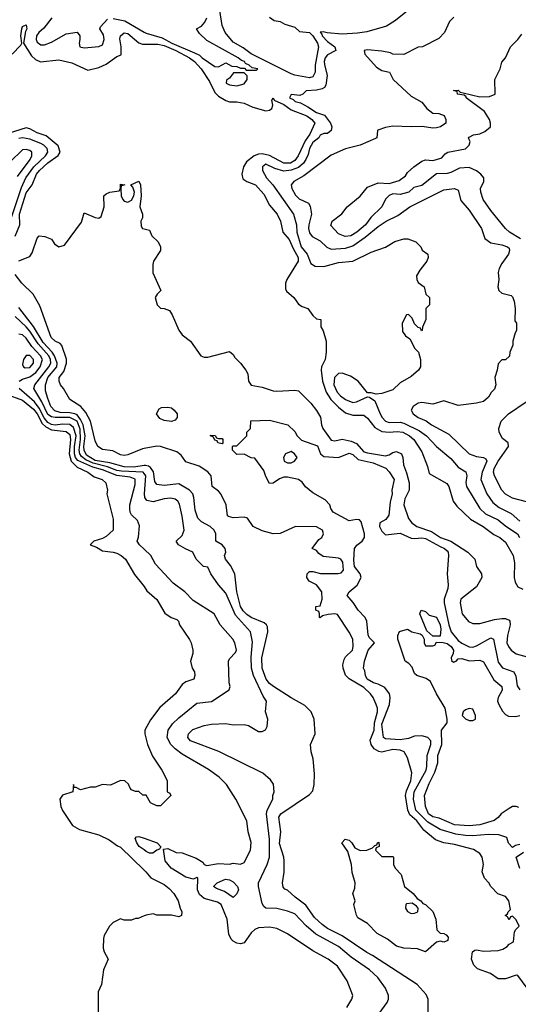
# Model space of a CAD drawing. Header units: inches. Extents: x 1793402 to 1900366, y 320852 to 470679.
# Tile 166 of 256: x 1829314 to 1832061, y 382481 to 387900. Entities that reach past the tile are written whole.
import ezdxf

# ---------------------------------------------------------------- set-up
doc = ezdxf.new("R2010")
doc.units = ezdxf.units.IN
doc.header["$MEASUREMENT"] = 0
doc.layers.add('B8328', color=7, linetype='Continuous')
doc.layers.add('B8338', color=7, linetype='Continuous')

msp = doc.modelspace()

# ---------------------------------------------------------------- linework, layer by layer
at = {"layer": 'B8328', "color": 4}
for points, elevation in [([(1829490.4, 387909.6), (1829446.9, 387853.1), (1829419.1, 387830), (1829407, 387810), (1829405.3, 387790), (1829410, 387776), (1829430, 387760.5), (1829450, 387760.5), (1829490, 387775.5), (1829570, 387822), (1829630, 387831), (1829644.7, 387810), (1829646, 387790), (1829641, 387770), (1829644.7, 387750), (1829670, 387744), (1829750, 387752), (1829770, 387762), (1829779, 387790), (1829775.5, 387815.5), (1829755.3, 387850), (1829760.2, 387859.8), (1829798, 387902)], 228), ([(1829830, 387906.4), (1829893.5, 387893.5), (1830000, 387831.2)], 228), ([(1829272, 387710), (1829320.9, 387759.1), (1829326, 387770), (1829320.9, 387810), (1829326.6, 387850), (1829330, 387862), (1829350, 387871.3), (1829353.4, 387850), (1829345.4, 387834.6), (1829336, 387770), (1829379.9, 387699.9), (1829400.4, 387680.4), (1829427.9, 387667.9), (1829530, 387678.8), (1829602, 387662), (1829690, 387622), (1829750, 387636.3), (1829790, 387654.9), (1829850, 387698), (1829873.6, 387706.4), (1829872.6, 387750), (1829865.3, 387794.7), (1829870, 387810.8), (1829890, 387827.7), (1829910, 387823), (1829970, 387772.2), (1829990, 387765.3), (1830000, 387765.2)], 224), ([(1829290, 386707.7), (1829314.5, 386770), (1829313.6, 386830), (1829350, 386946.4), (1829382.4, 386990), (1829406.9, 387050), (1829423, 387070), (1829470, 387111.5), (1829526.9, 387153.1), (1829537, 387170), (1829525.3, 387205.3), (1829460.8, 387260.8), (1829410, 387276.9), (1829370, 387299.6), (1829350, 387304.2), (1829250, 387273.6)], 224), ([(1829270, 386816.3), (1829324.1, 386975.9), (1829348.7, 387030), (1829391.9, 387090), (1829456.4, 387150), (1829469.7, 387170), (1829466.3, 387190), (1829447.3, 387210), (1829430, 387219.2), (1829370, 387242.7), (1829330, 387249.7), (1829310, 387246)], 228), ([(1829302.9, 387037.1), (1829371.6, 387130), (1829380.9, 387150), (1829381.2, 387170), (1829370, 387179.3), (1829350, 387186), (1829330, 387182.7), (1829262, 387118)], 232), ([(1829310, 386572.4), (1829370, 386596), (1829382.9, 386617.1), (1829410, 386698), (1829422, 386710), (1829452.7, 386707.3), (1829490, 386692.2), (1829506.4, 386666.4), (1829530, 386650.4), (1829560.4, 386659.6), (1829654.1, 386785.8), (1829670, 386836), (1829730, 386810.3), (1829750, 386807.3), (1829763.6, 386816.4), (1829778.9, 386870), (1829777, 386930), (1829790, 386941.6), (1829810, 386950.4), (1829862, 386958), (1829868.9, 386971.1), (1829870, 386994), (1829894, 386990), (1829874, 386986), (1829871.3, 386968.7), (1829874, 386930), (1829882.8, 386910), (1829890, 386901), (1829910, 386894.8), (1829930, 386906), (1829943.7, 386930), (1829946, 386950), (1829937.2, 386977.2), (1829926, 386990), (1829970.7, 387010.7), (1829978.8, 386990), (1829982.8, 386930), (1829976.4, 386870), (1829990.3, 386829.7), (1829990.3, 386809.7), (1829982, 386790), (1829982.8, 386762.8), (1829991, 386751), (1830000, 386748.9)], 216), ([(1830000, 385540.3), (1829990, 385538.5), (1829910, 385504), (1829890, 385501.1), (1829870, 385504.7), (1829826.4, 385526.4), (1829770, 385535.1), (1829745.2, 385550), (1829730, 385582), (1829703.7, 385690), (1829678.3, 385738.3), (1829651.2, 385771.2), (1829589.6, 385810), (1829555.4, 385870), (1829538.9, 385890), (1829531.1, 385910), (1829532.1, 385930), (1829556.5, 385963.5), (1829572.7, 386010), (1829571.8, 386031.8), (1829546.6, 386106.6), (1829537.7, 386117.7), (1829509.6, 386130), (1829487.7, 386150), (1829424.2, 386324.2), (1829387.6, 386390), (1829326, 386450), (1829290, 386498)], 216), ([(1830000, 385445.8), (1829943.3, 385436.7), (1829890, 385438), (1829810, 385461.6), (1829730, 385474.2), (1829682.9, 385502.9), (1829668.6, 385530), (1829666.9, 385550), (1829674.2, 385610), (1829663.2, 385670), (1829650, 385699.8), (1829630, 385724.8), (1829617.6, 385730), (1829590, 385735.8), (1829537.2, 385737.2), (1829507, 385747), (1829485.6, 385770), (1829470, 385814), (1829457, 385857), (1829455.4, 385890), (1829469.3, 385930.7), (1829519.5, 385990), (1829521.3, 386010), (1829505.6, 386050), (1829493.8, 386070), (1829443.8, 386123.8), (1829390, 386211.1), (1829310, 386315.6)], 224), ([(1830000, 385402.4), (1829994, 385410), (1829874.7, 385414.7), (1829850, 385419.5), (1829798.5, 385438.5), (1829718.7, 385458.7), (1829678, 385478), (1829655.2, 385495.2), (1829646, 385510), (1829642.3, 385530), (1829649.9, 385590.1), (1829646.8, 385646.8), (1829630, 385689.7), (1829590, 385709.8), (1829510, 385709.8), (1829490, 385713.3), (1829470, 385726), (1829435.9, 385795.9), (1829392, 385870), (1829397, 385890), (1829474.3, 385990), (1829484.8, 386010), (1829483.1, 386030), (1829474.8, 386050), (1829415.3, 386115.3), (1829370, 386185.7), (1829350, 386208.4), (1829290, 386266.9)], 228), ([(1829312, 385910), (1829330, 385921.1), (1829370, 385934.7), (1829402.9, 385957.1), (1829426, 385990), (1829439.1, 386030), (1829428.6, 386050), (1829380.2, 386100.2), (1829350, 386147), (1829330, 386164.5), (1829310, 386169)], 232), ([(1829239.1, 385839.1), (1829330, 385805.1), (1829390, 385756), (1829410, 385729.7), (1829437.9, 385677.9), (1829458.4, 385658.4), (1829490, 385642.2), (1829570, 385633.3), (1829590, 385616.2), (1829593.3, 385590), (1829587.1, 385510), (1829597.8, 385470), (1829630, 385436.4), (1829689.5, 385410), (1829723.6, 385383.6), (1829768.7, 385370), (1829789, 385350), (1829797.2, 385310), (1829794, 385290), (1829829, 385150), (1829828.7, 385090), (1829790, 385054.8), (1829770, 385044), (1829722, 385030), (1829702, 385010), (1829737, 384997), (1829770, 384976), (1829830, 384969.6), (1829850, 384962.9), (1829874, 384950), (1829897.2, 384930), (1829946.2, 384846.2), (1829993.2, 384790), (1830000, 384779.5)], 236), ([(1830000, 384985.3), (1829974, 385010), (1829962, 385030), (1829968.9, 385051.1), (1829974.6, 385114.6), (1829963.1, 385143.1), (1829930, 385175.3), (1829922.7, 385190), (1829920.9, 385210), (1829920.7, 385230), (1829950, 385342), (1829950.9, 385370.9), (1829922.8, 385382.8), (1829850, 385390.6), (1829770, 385421.7), (1829716.2, 385436.2), (1829633.9, 385473.9), (1829622.2, 385490), (1829616.3, 385510), (1829616.5, 385550), (1829625.6, 385610), (1829610, 385655.4), (1829590, 385672), (1829550, 385674.4), (1829510, 385668.3), (1829490, 385672.5), (1829470, 385683.7), (1829448.2, 385708.2), (1829421.8, 385761.8), (1829395.9, 385795.9), (1829311.5, 385870)], 232), ([(1830000, 383632.4), (1829992.7, 383632.7), (1829970, 383652), (1829952.7, 383652.7), (1829930, 383662), (1829922, 383670), (1829912.7, 383692.7), (1829894, 383710), (1829870, 383712), (1829813.6, 383686.4), (1829770, 383691), (1829730, 383676), (1829704.7, 383675.3), (1829650, 383662), (1829626, 383674), (1829614, 383674), (1829610, 383691.3), (1829606, 383650), (1829549.1, 383630.9), (1829535.3, 383610), (1829541.2, 383570), (1829550, 383548), (1829605.6, 383465.6), (1829643.2, 383443.2), (1829750, 383413.2), (1829806.3, 383386.3), (1829852.7, 383352.7), (1829870, 383345.2), (1830000, 383218.8)], 236), ([(1830000, 383330.1), (1829973.2, 383350), (1829959, 383370), (1829950, 383394), (1829958, 383402), (1829970, 383404.7), (1830000, 383394.4)], 232), ([(1830000, 382967.5), (1829967.3, 382952.7), (1829952.7, 382952.7), (1829930, 382944.7), (1829890, 382944.7), (1829868.9, 382951.1), (1829829.1, 382930.9), (1829808, 382910), (1829780.4, 382859.6), (1829776.4, 382843.6), (1829774, 382790), (1829779, 382770), (1829802, 382730), (1829776, 382670), (1829765.1, 382590), (1829747.3, 382550), (1829746.6, 382410)], 236)]:
    msp.add_lwpolyline(points, dxfattribs=dict(at, elevation=elevation))
at = {"layer": 'B8328', "color": 4, "elevation": 236}
msp.add_lwpolyline([(1829350, 386051.8), (1829334.9, 386030), (1829330, 386002), (1829334.8, 385990), (1829344.2, 385984.2), (1829370, 385985.3), (1829389.6, 386010), (1829389.6, 386030), (1829370, 386051.3)], close=True, dxfattribs=at)
at = {"layer": 'B8338', "color": 4}
for points, elevation in [([(1830690, 387914.4), (1830715.9, 387895.9), (1830750, 387890.4), (1830774.5, 387874.5), (1830830, 387857.8), (1830855.6, 387835.6), (1830910, 387828.4), (1830928.4, 387810), (1830955.3, 387770), (1830959.5, 387750), (1830941.1, 387650), (1830941.3, 387610), (1830930, 387585.1), (1830910, 387580.5), (1830830, 387593.7), (1830810, 387601), (1830590, 387711.6), (1830544.9, 387744.9), (1830490, 387775.1), (1830446.6, 387830), (1830430, 387868), (1830416, 387950)], 224), ([(1831450, 387949.3), (1831384.7, 387895.3), (1831335.8, 387864.2), (1831226.4, 387833.6), (1831174.4, 387825.6), (1831090, 387820.9), (1831007.6, 387827.6), (1830986.6, 387833.4), (1830968.9, 387831.1), (1830979.5, 387819.5), (1830981.3, 387810), (1831010, 387779.3), (1831050.7, 387750), (1831056, 387730), (1831010, 387707), (1830997.6, 387690), (1830992.2, 387670), (1830993.8, 387653.8), (1831008.2, 387591.8), (1831000.7, 387539.3), (1830993.4, 387526.6), (1830981.4, 387518.6), (1830950, 387511.8), (1830892, 387508), (1830874, 387490), (1830856.9, 387483.1), (1830810, 387488), (1830801, 387470), (1830820.7, 387460.7), (1830831.3, 387450), (1830862, 387442), (1830900.8, 387420.8), (1830948.6, 387388.6), (1830993.7, 387373.7), (1831027, 387330), (1831033.4, 387310), (1831030.8, 387290), (1831010, 387274), (1830990, 387272.7), (1830970, 387264), (1830962, 387250), (1830930, 387223.6), (1830910.3, 387190), (1830903.1, 387156.9), (1830890.4, 387130), (1830877.6, 387110), (1830850, 387086.9), (1830810, 387070.8), (1830770, 387066.6), (1830720.7, 387080.7), (1830670, 387105.2), (1830651, 387090), (1830651, 387070), (1830673.4, 387030), (1830708.2, 386990), (1830823, 386830), (1830839.3, 386770), (1830841.6, 386730), (1830865.2, 386650), (1830897.1, 386610), (1830918, 386558), (1830942.8, 386542.8), (1830990, 386540.7), (1831070, 386563.8), (1831150, 386570.5), (1831250, 386620.7), (1831330, 386647.3), (1831380.5, 386679.5), (1831430, 386693), (1831453.2, 386693.2), (1831496.3, 386676.3), (1831524.7, 386650), (1831531.6, 386631.6), (1831562, 386610), (1831564.7, 386590), (1831558, 386570), (1831518, 386522), (1831501, 386490), (1831502, 386470), (1831510, 386454), (1831542, 386430), (1831552, 386390), (1831572, 386370), (1831571.3, 386330), (1831552, 386310), (1831552, 386250), (1831532.7, 386207.3), (1831531.6, 386188.4), (1831527.3, 386187.3), (1831522, 386202), (1831510, 386206), (1831490, 386226), (1831476.4, 386256.4), (1831456.4, 386276.4), (1831444.7, 386275.3), (1831422, 386230), (1831423.6, 386183.6), (1831439.6, 386159.6), (1831463.6, 386143.6), (1831492, 386090), (1831511.3, 386070), (1831522, 386030), (1831522, 385990), (1831512, 385970), (1831470, 385935.3), (1831410, 385902), (1831370, 385862), (1831310, 385842), (1831278, 385838), (1831250, 385846), (1831230, 385846), (1831179, 385910), (1831137.1, 385937.1), (1831090, 385954.5), (1831070, 385952.3), (1831048.4, 385930), (1831045.7, 385890), (1831063.7, 385850), (1831082.4, 385830), (1831110, 385808.5), (1831150, 385793), (1831170, 385796.3), (1831230, 385824.7), (1831242, 385822), (1831270, 385802), (1831299.3, 385730), (1831310.5, 385710), (1831330, 385690.5), (1831350, 385682), (1831410, 385684.9), (1831430, 385679.6), (1831517.6, 385637.6), (1831555.5, 385610), (1831610, 385550.6), (1831690, 385484.9), (1831730, 385436.3), (1831772, 385412), (1831777.6, 385390), (1831772.1, 385352.1), (1831774.9, 385330), (1831848.9, 385208.9), (1831880.5, 385180.5), (1831950, 385148), (1831992.2, 385112.2), (1832056.3, 385070), (1832068.2, 385050)], 228), ([(1830000, 387831.2), (1830010, 387825.3), (1830099.1, 387799.1), (1830153, 387770), (1830278, 387718), (1830304.4, 387704.4), (1830318.8, 387690), (1830390, 387642.8), (1830410, 387641), (1830450, 387662), (1830483.6, 387643.6), (1830510, 387642), (1830530, 387632), (1830552, 387632), (1830562, 387622), (1830618, 387622), (1830626, 387630), (1830594, 387634), (1830578, 387650), (1830559, 387659), (1830553.2, 387670), (1830535.3, 387675.3), (1830517.2, 387690), (1830346, 387786), (1830304.1, 387824.1), (1830288.7, 387850), (1830316.5, 387863.5), (1830334.8, 387885.2), (1830345.2, 387910)], 228), ([(1831706.4, 387913.6), (1831682, 387890), (1831654, 387830), (1831623.6, 387796.4), (1831534, 387750), (1831510, 387748), (1831431.1, 387708.9), (1831370, 387709.5), (1831357.5, 387717.5), (1831310, 387727.3), (1831230, 387734), (1831212, 387730), (1831216, 387710), (1831279.3, 387639.3), (1831310, 387620.7), (1831351.3, 387610), (1831372, 387570), (1831470, 387478), (1831530, 387446), (1831558, 387410), (1831590, 387384.7), (1831623.6, 387383.6), (1831652.7, 387372.7), (1831662, 387350), (1831662, 387330), (1831632, 387310), (1831610, 387303.7), (1831590, 387302.7), (1831532.3, 387312.3), (1831470, 387309.2), (1831370, 387313.2), (1831330, 387306), (1831288, 387292), (1831284.7, 387290), (1831282, 387250), (1831274.8, 387245.2), (1831190, 387208.7), (1831110, 387189), (1831030, 387154), (1830879.7, 387040.3), (1830824, 387010), (1830810.6, 386990), (1830812.7, 386970), (1830833.3, 386933.3), (1830853.8, 386913.8), (1830904.7, 386890), (1830914, 386874), (1830922, 386830), (1830907, 386770), (1830905.3, 386750), (1830910, 386726.8), (1830926.1, 386706.1), (1830970, 386683), (1831007, 386647), (1831030, 386637.1), (1831110, 386641.7), (1831150, 386656), (1831217.8, 386702.2), (1831290, 386762), (1831332.7, 386790), (1831397.1, 386822.9), (1831462.7, 386870), (1831650, 386964), (1831710, 386970.8), (1831730, 386962), (1831743.7, 386903.7), (1831790, 386851), (1831858, 386750), (1831876, 386696), (1831910, 386671), (1831970, 386660.7), (1832002, 386650), (1832010, 386642), (1832013.4, 386630), (1832006.8, 386610), (1831970, 386558), (1831956, 386530), (1831950.9, 386509.1), (1831954, 386470), (1831948.2, 386430), (1831954, 386410), (1831970, 386394), (1832022, 386382), (1832030, 386374), (1832038.8, 386350), (1832044.7, 386310), (1832042, 386242), (1832052, 386230), (1832052, 386190), (1832043.6, 386176.4), (1832031.3, 386130), (1832031.1, 386108.9), (1832014, 386070), (1832012.7, 386047.3), (1831990, 386028), (1831970, 386028), (1831950, 386006), (1831944.7, 385970), (1831932, 385930), (1831938, 385890), (1831930, 385866), (1831911.6, 385848.4), (1831896.9, 385823.1), (1831870, 385798), (1831830, 385788.7), (1831730, 385777.2), (1831650, 385802.7), (1831590, 385784), (1831530, 385792.7), (1831510, 385789.2), (1831481, 385770), (1831471, 385750), (1831482.8, 385730), (1831510, 385710.7), (1831552.7, 385692.7), (1831582.8, 385670), (1831678.4, 385618.4), (1831790, 385510.5), (1831830, 385495.8), (1831870.3, 385490.3), (1831882, 385482), (1831887.7, 385470), (1831862, 385410), (1831855.5, 385370), (1831888.2, 385290), (1831921.7, 385241.7), (1831955.8, 385215.8), (1832021.1, 385181.1), (1832070, 385140.5)], 232), ([(1832073.3, 386693.3), (1832013, 386730), (1831990.4, 386750), (1831910.7, 386850), (1831868, 386910), (1831855.5, 386950), (1831853.4, 386970), (1831870.7, 387010), (1831870.5, 387030), (1831855.5, 387050), (1831830, 387068.5), (1831790, 387085.3), (1831737, 387083), (1831690, 387058), (1831670, 387052.7), (1831610, 387051), (1831530, 386987.7), (1831484.7, 386975.3), (1831458, 386950), (1831410, 386938), (1831370, 386942), (1831350, 386932), (1831330, 386912), (1831308.7, 386870), (1831249.5, 386810.5), (1831219.5, 386770), (1831172, 386730), (1831139, 386710), (1831106.4, 386706.4), (1831070, 386721), (1831027.9, 386767.9), (1831034.8, 386790), (1831088.5, 386831.5), (1831118.8, 386870), (1831190, 386929.2), (1831230, 386977.2), (1831290, 387001.2), (1831350, 386999), (1831404.7, 387015.3), (1831438.8, 387041.2), (1831450, 387058), (1831484.7, 387090), (1831530, 387121.2), (1831550, 387129), (1831590, 387125.2), (1831610.5, 387129.5), (1831639.9, 387140.1), (1831658, 387162), (1831672, 387170), (1831770.8, 387189.2), (1831791, 387210), (1831796, 387230), (1831787.3, 387247.3), (1831790, 387253.2), (1831813.4, 387266.6), (1831850, 387271.8), (1831876.5, 387283.5), (1831907.3, 387310), (1831907.7, 387330), (1831901.6, 387350), (1831875.1, 387395.1), (1831774.8, 387470), (1831774.8, 387474.8), (1831763.5, 387483.5), (1831726.8, 387490), (1831723.6, 387503.6), (1831704.7, 387510), (1831730, 387511.8), (1831741.2, 387501.2), (1831756.5, 387496.5), (1831850, 387475.6), (1831902.8, 387477.2), (1831934, 387490), (1831932, 387570), (1831962, 387630), (1831970, 387666), (1831990.9, 387689.1), (1832018, 387750), (1832058, 387790), (1832079.8, 387820.2)], 236), ([(1830000, 387765.2), (1830075.8, 387764.2), (1830110, 387757.7), (1830174.9, 387730), (1830250.1, 387690.1), (1830277.4, 387670), (1830313.7, 387630), (1830359.1, 387559.1), (1830390, 387498.4), (1830410, 387478.7), (1830450, 387454.4), (1830470, 387448.4), (1830510, 387448), (1830550, 387440.5), (1830598.5, 387418.5), (1830670, 387398), (1830690, 387401.3), (1830703.7, 387410), (1830709.5, 387430), (1830702.7, 387457.3), (1830710, 387470.4), (1830716.8, 387456.8), (1830770, 387432.8), (1830810, 387403.8), (1830895.5, 387370), (1830923, 387350), (1830940.5, 387330), (1830912.6, 387270), (1830886.8, 387233.2), (1830847.7, 387150), (1830830, 387124.4), (1830806, 387110), (1830770, 387109.8), (1830690, 387151.9), (1830650, 387161.4), (1830630, 387159.8), (1830605.5, 387150), (1830563, 387117), (1830546.7, 387090), (1830538, 387050), (1830544.1, 387024.1), (1830564.7, 387010), (1830613.4, 386990), (1830659.7, 386939.7), (1830690, 386878), (1830733.1, 386830), (1830750.3, 386790), (1830764.2, 386730), (1830798.3, 386690), (1830820, 386640), (1830848.9, 386590), (1830847.6, 386570), (1830785.3, 386470), (1830778.7, 386450), (1830779, 386419), (1830784.9, 386404.9), (1830824.9, 386370), (1830850, 386334), (1830870, 386320.7), (1830902, 386310), (1830930, 386272), (1830950, 386254), (1830974, 386250), (1830974, 386210), (1830986.4, 386186.4), (1831002.6, 386130), (1831003, 386070), (1830997.3, 386030), (1830976.3, 385990), (1830974.9, 385970), (1830983.1, 385910), (1831002, 385850), (1831029.2, 385809.2), (1831070, 385766.4), (1831110, 385735.8), (1831150, 385723.1), (1831210, 385723), (1831230, 385707.3), (1831270, 385655.5), (1831310, 385634), (1831350, 385628.7), (1831392.9, 385632.9), (1831424.7, 385630), (1831462, 385610), (1831484.9, 385590), (1831530, 385521), (1831561.3, 385441.3), (1831570, 385402), (1831667.9, 385347.9), (1831678.8, 385330), (1831702, 385250), (1831722.3, 385222.3), (1831797.3, 385150), (1831867.3, 385110), (1831926.1, 385066.1), (1831958.8, 385050), (1831990, 385024), (1832032, 384950), (1832039.3, 384910), (1832037.6, 384830), (1832044.2, 384804.2), (1832058.8, 384778.8), (1832085.5, 384765.5)], 224), ([(1830000, 386748.9), (1830030, 386742), (1830042, 386710), (1830076.8, 386676.8), (1830090.7, 386650), (1830090, 386628.7), (1830051, 386570), (1830047.3, 386552.7), (1830047.3, 386507.3), (1830091.3, 386410), (1830071.3, 386390), (1830061, 386370), (1830071.3, 386330), (1830090, 386311.3), (1830110.9, 386310.9), (1830139.1, 386299.1), (1830154.9, 386274.9), (1830190, 386191.3), (1830210, 386166), (1830254.8, 386130), (1830312, 386050), (1830330, 386042.8), (1830350, 386042), (1830470, 386072.7), (1830490, 386057.3), (1830499.9, 386039.9), (1830530.4, 386010), (1830560.4, 385970), (1830570.5, 385950), (1830575.5, 385910), (1830590, 385888.4), (1830650, 385878), (1830710, 385857.3), (1830730, 385854.9), (1830830, 385861.3), (1830850, 385856.4), (1830919, 385790), (1830950, 385748.5), (1830971.5, 385711.5), (1830977.2, 385670), (1830984.7, 385650), (1831030, 385586.4), (1831050, 385582.6), (1831090, 385590.3), (1831139.7, 385579.7), (1831170, 385567.4), (1831210, 385522), (1831230, 385516), (1831330, 385499.7), (1831350, 385504), (1831370, 385517), (1831390, 385522.6), (1831417, 385510), (1831424.2, 385490), (1831428.5, 385450), (1831445.7, 385405.7), (1831459, 385350), (1831459.5, 385310), (1831436.7, 385263.3), (1831430.4, 385230), (1831455.3, 385155.3), (1831474, 385130), (1831502.8, 385110), (1831583.4, 385083.4), (1831633, 385050), (1831690.2, 385030.2), (1831782.8, 384970), (1831821, 384930), (1831830.9, 384890.9), (1831859.1, 384850), (1831860.5, 384830), (1831830, 384779.3), (1831744.7, 384710), (1831741, 384690), (1831751, 384630), (1831787.1, 384587.1), (1831810, 384576), (1831850, 384577.3), (1831930, 384599.5), (1831970, 384604.4), (1831990, 384604.9), (1832010, 384594.8), (1832014.8, 384590), (1832017.1, 384570), (1832001.1, 384510), (1831998.7, 384470), (1832006.4, 384450), (1832021.6, 384430), (1832050, 384410.4), (1832110, 384393.4)], 216), ([(1832106.9, 385246.9), (1832030, 385266), (1831990, 385288), (1831970.3, 385310.3), (1831930.4, 385390), (1831925.3, 385410), (1831928.8, 385430), (1831949.4, 385470.6), (1832007.3, 385550), (1832004.7, 385570), (1831974.4, 385594.4), (1831956, 385630), (1831954.8, 385650), (1831967.3, 385690), (1832006.8, 385730), (1832104.1, 385795.9)], 236), ([(1832070, 383360.4), (1832045.1, 383354.9), (1832030, 383344), (1832006.8, 383366.8), (1831998, 383398), (1831953.6, 383413.6), (1831895.4, 383415.4), (1831810, 383407.1), (1831770, 383409.7), (1831716.6, 383416.6), (1831630, 383442.7), (1831562.7, 383482.7), (1831496.8, 383550), (1831483.8, 383610), (1831487, 383650), (1831553.3, 383770), (1831558, 383790), (1831558.9, 383850), (1831579.6, 383910), (1831578.4, 383930), (1831562.7, 383950), (1831530, 383958.9), (1831490, 383956.9), (1831455.4, 383944.6), (1831410, 383935.8), (1831330, 383941.2), (1831319, 383950), (1831310, 384022), (1831351.5, 384130), (1831355.6, 384170), (1831351.6, 384190), (1831325.1, 384225.1), (1831290, 384242.9), (1831264, 384250), (1831229.2, 384270), (1831219, 384290), (1831216.4, 384316.4), (1831208.7, 384330), (1831214, 384370), (1831234, 384430), (1831268, 384470), (1831240.1, 384500.1), (1831234.2, 384514.2), (1831226, 384590), (1831216.9, 384610), (1831178.4, 384650), (1831151.5, 384691.5), (1831119, 384730), (1831129, 384750), (1831172.8, 384787.2), (1831196.3, 384830), (1831189.6, 384850), (1831159.2, 384890), (1831155.1, 384924.9), (1831159.3, 384990), (1831171.9, 385008.1), (1831201.2, 385030), (1831214.5, 385050), (1831214, 385070), (1831196.3, 385136.3), (1831186.8, 385146.8), (1831170, 385149.5), (1831130, 385140.9), (1831042, 385190), (1831028, 385210), (1831022, 385230), (1830996.5, 385256.5), (1830930, 385295.3), (1830889.3, 385329.3), (1830870, 385355.3), (1830850, 385369), (1830790, 385381.2), (1830770, 385381.2), (1830746.4, 385373.6), (1830710, 385348.7), (1830690, 385348), (1830670, 385386), (1830659, 385419), (1830610, 385486), (1830590, 385488), (1830550, 385508), (1830510, 385506), (1830486, 385530), (1830486, 385550), (1830490, 385554), (1830510, 385554), (1830566, 385610), (1830566, 385630), (1830586, 385650), (1830587.3, 385692.7), (1830690, 385696), (1830790.8, 385670.8), (1830830, 385634), (1830842, 385610), (1830866, 385586), (1830954.9, 385554.9), (1830970.5, 385510.5), (1830990, 385496.3), (1831070, 385490.8), (1831130, 385513.4), (1831150, 385507.3), (1831178.3, 385478.3), (1831260.9, 385460.9), (1831330.7, 385430.7), (1831350, 385411.3), (1831378, 385370), (1831364.7, 385310), (1831366, 385290), (1831355.2, 385244.8), (1831347.1, 385172.9), (1831330.7, 385149.3), (1831298, 385130), (1831296, 385110), (1831310, 385084.7), (1831330, 385064), (1831410, 385073.4), (1831470, 385047), (1831490, 385044.6), (1831530, 385048.9), (1831550, 385044.9), (1831630, 384999.5), (1831654.8, 384990), (1831670, 384977.3), (1831674.9, 384970), (1831676.4, 384950), (1831668.7, 384850), (1831674.6, 384790), (1831673.1, 384770), (1831652.4, 384710), (1831652.4, 384690), (1831678.6, 384570), (1831691.6, 384530), (1831730, 384483.6), (1831750, 384467.8), (1831790, 384448.8), (1831810, 384447.2), (1831830, 384453.7), (1831910, 384497.3), (1831924.7, 384490), (1831950, 384364.7), (1831973.4, 384333.4), (1832036, 384310), (1832047.5, 384287.5), (1832054, 384234), (1832070, 384211.3)], 212), ([(1832109.3, 382570), (1832059, 382639), (1832050, 382642), (1831990, 382621.2), (1831950, 382621.2), (1831908, 382650), (1831836.5, 382676.5), (1831816.5, 382696.5), (1831804, 382730), (1831809, 382770), (1831821.2, 382778.8), (1831830, 382781), (1831870, 382773.4), (1831950, 382777.3), (1831975.1, 382784.9), (1832000.2, 382799.8), (1832010, 382811.3), (1832035.3, 382824.7), (1832040.4, 382879.6), (1832047.3, 382892.7), (1832066, 382910), (1832050, 382946), (1832030, 382966), (1832018, 382962), (1832010, 382946), (1832002, 382962), (1831988, 382970), (1832002, 382978), (1832006, 382990), (1832018, 383002), (1832009, 383050), (1831990, 383074), (1831949, 383089), (1831908.9, 383128.9), (1831898, 383150), (1831874.6, 383174.6), (1831862, 383210), (1831868.7, 383250), (1831862, 383290), (1831849, 383310), (1831813.6, 383333.6), (1831710, 383359.5), (1831650, 383369.4), (1831605.6, 383385.6), (1831540.1, 383440.1), (1831502, 383490), (1831463.8, 383523.8), (1831453.1, 383550), (1831439.1, 383630), (1831445.2, 383654.8), (1831469.6, 383710), (1831474.8, 383754.8), (1831450, 383838), (1831433.2, 383870), (1831410, 383879.6), (1831370, 383883), (1831310, 383868.2), (1831291.9, 383871.9), (1831267.1, 383887.1), (1831249.8, 383909.8), (1831245.7, 383934.3), (1831267.1, 383990), (1831269.8, 384030), (1831284.8, 384090), (1831285.1, 384110), (1831278.7, 384130), (1831261.6, 384170), (1831247.6, 384190), (1831210, 384223.5), (1831130, 384271.2), (1831110, 384291.8), (1831095.6, 384330), (1831094.5, 384350), (1831101.8, 384378.2), (1831110, 384392.7), (1831147, 384430), (1831151.6, 384450), (1831149.4, 384490), (1831130, 384529), (1831065.6, 384625.6), (1831050, 384629.3), (1831014, 384626), (1830982, 384618), (1830970, 384608), (1830966, 384610), (1830966, 384630), (1830962, 384642), (1830946, 384650), (1830946, 384670), (1830970, 384674), (1830980.7, 384710), (1830979.6, 384750), (1830950, 384789.3), (1830908.7, 384810), (1830895.3, 384830), (1830898, 384850), (1830910, 384862), (1830930, 384862), (1830971.1, 384851.1), (1831069.1, 384850.9), (1831084.7, 384855.3), (1831099, 384870), (1831094.9, 384914.9), (1831084, 384930), (1831070, 384937), (1830986, 384946), (1830962, 384962), (1830950, 384978), (1830926, 384990), (1830962, 385038), (1830978, 385050), (1830988.7, 385070), (1830982, 385090), (1830950, 385109), (1830834, 385110), (1830748.7, 385071.3), (1830710, 385069.7), (1830650, 385086.6), (1830600.9, 385110), (1830570, 385155.6), (1830550, 385161.3), (1830490, 385157.6), (1830464.9, 385164.9), (1830459.3, 385170), (1830451.5, 385230), (1830421.6, 385290), (1830410, 385304.5), (1830374, 385330), (1830369.7, 385390), (1830350.8, 385410.8), (1830302.2, 385442.2), (1830230, 385466.6), (1830202.9, 385502.9), (1830180.7, 385520.7), (1830090, 385551.5), (1830070, 385553.3), (1830000, 385540.3)], 216), ([(1831564, 382430), (1831564, 382510), (1831554.2, 382534.2), (1831504, 382590), (1831258, 382750), (1831226.1, 382766.1), (1831090, 382858.3), (1831010, 382898.7), (1830980.6, 382920.6), (1830938.6, 382958.6), (1830890, 383027.3), (1830832.7, 383070), (1830790, 383109), (1830774, 383114), (1830765.6, 383125.6), (1830762.7, 383150), (1830771.9, 383208.1), (1830771.8, 383270), (1830769.6, 383290), (1830746.1, 383366.1), (1830753.3, 383430), (1830741.6, 383510), (1830753.2, 383530), (1830910, 383636.4), (1830930, 383656), (1830936.3, 383690), (1830938, 383750), (1830931.5, 383831.5), (1830919.3, 383870), (1830917.2, 383910), (1830941.2, 383970), (1830936, 384050), (1830919.3, 384090), (1830885.3, 384125.3), (1830810, 384167), (1830713.2, 384230), (1830690, 384247), (1830672.3, 384270), (1830649.5, 384330), (1830647.6, 384387.6), (1830681.3, 384530), (1830678.9, 384558.9), (1830674.5, 384570), (1830660.8, 384580.8), (1830590, 384609.7), (1830565.7, 384625.7), (1830545.8, 384645.8), (1830531.1, 384670), (1830509.8, 384750), (1830499.7, 384850), (1830475.9, 384895.9), (1830447.8, 384930), (1830442, 384950), (1830449.3, 384970), (1830446.6, 384990), (1830430, 385009.3), (1830394, 385030), (1830394, 385070), (1830386, 385090), (1830364, 385110), (1830315.3, 385135.3), (1830295.6, 385155.6), (1830280.1, 385200.1), (1830274.3, 385270), (1830267.3, 385290), (1830249.4, 385310), (1830190, 385344.5), (1830110, 385336.3), (1830070, 385342), (1830058.6, 385358.6), (1830050.8, 385410.8), (1830035.7, 385435.7), (1830023.1, 385443.1), (1830006.9, 385446.9), (1830000, 385445.8)], 224), ([(1831294, 382430), (1831339, 382490), (1831345.2, 382510), (1831345.2, 382530), (1831329.2, 382570), (1831287.5, 382627.5), (1831241.2, 382670), (1831140.8, 382740.8), (1831070, 382798.4), (1830946.2, 382866.2), (1830892.5, 382912.5), (1830830, 382978), (1830790, 382993.6), (1830730, 383007.3), (1830670, 383009.6), (1830658.4, 383018.4), (1830650, 383035.3), (1830629.6, 383130), (1830629.4, 383150), (1830677.6, 383250), (1830689.6, 383290), (1830689.6, 383390), (1830674.7, 383530), (1830678.4, 383550), (1830709, 383610), (1830708.7, 383630), (1830715.3, 383650), (1830712.9, 383692.9), (1830696.5, 383716.5), (1830653.6, 383753.6), (1830411.4, 383871.4), (1830255.3, 383930), (1830241.2, 383950), (1830244, 383970), (1830267.7, 383992.3), (1830330, 384014.4), (1830370, 384022.4), (1830450, 384026.8), (1830490, 384019.1), (1830550, 384020.7), (1830574.4, 384014.4), (1830630, 383982), (1830650, 383982), (1830668.4, 383991.6), (1830678, 384010), (1830682, 384050), (1830668, 384090), (1830673.2, 384150), (1830655.9, 384175.9), (1830602.6, 384290), (1830590.9, 384330), (1830588.5, 384391.5), (1830595.9, 384475.9), (1830586.6, 384530), (1830503.3, 384623.3), (1830450, 384744), (1830408.7, 384790), (1830368, 384850), (1830350, 384886), (1830326, 384890), (1830286, 384930), (1830268, 384970), (1830226.8, 384986.8), (1830188.7, 385010), (1830175.3, 385030), (1830210, 385061), (1830219.5, 385090), (1830210, 385168), (1830194, 385234), (1830185.2, 385250), (1830170, 385260.9), (1830147.2, 385267.2), (1830110, 385263.6), (1830050, 385246.3), (1830013.8, 385253.8), (1830002.9, 385270), (1830001.3, 385290), (1830009.7, 385390), (1830000, 385402.4)], 228), ([(1831116.5, 382463.5), (1831144, 382510), (1831148.7, 382530), (1831119, 382610), (1831065.2, 382690), (1831014, 382730), (1830930, 382776), (1830790, 382869.2), (1830730, 382897.2), (1830690, 382905.2), (1830630, 382901.2), (1830610, 382893.2), (1830590, 382874), (1830550, 382819), (1830530, 382813.2), (1830510, 382817.2), (1830490, 382829), (1830478.9, 382838.9), (1830466.3, 382866.3), (1830458, 382950), (1830423.7, 383030), (1830403.3, 383043.3), (1830330, 383063), (1830304.7, 383084.7), (1830293, 383110), (1830295.3, 383175.3), (1830290, 383178), (1830271, 383169), (1830230, 383180.7), (1830149.2, 383230), (1830115.3, 383270), (1830106, 383334), (1830130, 383338), (1830176, 383316), (1830210, 383314), (1830286, 383286), (1830322.8, 383262.8), (1830331.1, 383251.1), (1830345.4, 383245.4), (1830410, 383256), (1830470, 383252), (1830490, 383258), (1830530, 383252), (1830550, 383262), (1830585.2, 383330), (1830589.3, 383370.7), (1830572.7, 383430), (1830565.2, 383490), (1830505.2, 383610), (1830454, 383690), (1830414, 383730), (1830353.8, 383773.8), (1830210, 383858), (1830170, 383886.6), (1830146.6, 383910), (1830127, 383950), (1830131.8, 383990), (1830156.2, 384023.8), (1830190, 384057.3), (1830290, 384138.8), (1830370, 384147.7), (1830468.9, 384211.1), (1830474, 384230), (1830469, 384250), (1830465.2, 384370), (1830470, 384382), (1830503.1, 384416.9), (1830508.7, 384430), (1830499, 384470), (1830488.7, 384490), (1830419, 384570), (1830385.2, 384630), (1830270, 384702.7), (1830224, 384750), (1830158.9, 384798.9), (1830062.5, 384902.5), (1830037.2, 384950), (1830000, 384985.3)], 232), ([(1830000, 384779.5), (1830015.5, 384755.5), (1830070, 384708), (1830113.6, 384633.6), (1830148, 384610), (1830179, 384599), (1830188.9, 384588.9), (1830195.3, 384570), (1830250, 384488), (1830259, 384470), (1830268.7, 384430), (1830268.4, 384411.6), (1830255.3, 384370), (1830265.2, 384330), (1830277.2, 384310), (1830279, 384290), (1830274, 384270), (1830230, 384256), (1830210, 384241), (1830173.2, 384190), (1830085.4, 384114.6), (1830034.2, 384045.8), (1830004, 383990), (1830004, 383970), (1830019, 383910), (1830045.6, 383845.6), (1830098, 383770), (1830118, 383730), (1830126, 383710), (1830126, 383650), (1830142, 383642), (1830146, 383630), (1830090, 383574), (1830070, 383574), (1830034, 383590), (1830010, 383632), (1830000, 383632.4)], 236), ([(1832064.7, 383564.7), (1832050, 383569.2), (1832030, 383569.3), (1832010, 383559.3), (1831966, 383530), (1831950, 383508.7), (1831927.3, 383492.7), (1831850, 383467.8), (1831790, 383462.4), (1831710, 383468), (1831625.6, 383505.6), (1831590, 383511.8), (1831566.9, 383530), (1831549.6, 383570), (1831544.5, 383630), (1831570, 383696), (1831602, 383758), (1831617, 383810), (1831618.4, 383850), (1831639.7, 383910), (1831637.2, 383990), (1831669, 384030), (1831669.2, 384050), (1831659, 384110), (1831610, 384188.7), (1831576.9, 384256.9), (1831554.2, 384274.2), (1831502, 384290), (1831490, 384302), (1831476, 384336), (1831457.2, 384357.2), (1831438, 384370), (1831397.2, 384490), (1831397.2, 384510), (1831407, 384533), (1831450, 384544.7), (1831474, 384530), (1831519.8, 384519.8), (1831531.6, 384511.6), (1831542, 384490), (1831542, 384470), (1831550, 384454), (1831590, 384454), (1831602, 384458), (1831610, 384474), (1831648, 384472), (1831670, 384466), (1831690.8, 384450), (1831704.7, 384430), (1831702, 384410), (1831692, 384390), (1831692.7, 384372.7), (1831704.7, 384364.7), (1831718, 384370), (1831730, 384382), (1831750, 384384.7), (1831790, 384370.7), (1831850, 384374), (1831870, 384366), (1831926.7, 384266.7), (1831970.4, 384230), (1831972.4, 384210), (1831950.6, 384170), (1831947.3, 384150), (1831953, 384130), (1831974.4, 384094.4), (1831990, 384076), (1832007.1, 384067.1), (1832044.9, 384064.9), (1832070, 384071)], 208), ([(1830000, 383394.4), (1830071.3, 383370), (1830094, 383346), (1830090, 383346), (1830084.7, 383335.3), (1830070, 383329), (1830046.8, 383313.2), (1830030, 383312.7), (1830010, 383322.7), (1830000, 383330.1)], 232), ([(1832070, 383228), (1832049.2, 383290), (1832090, 383317.3)], 212), ([(1830000, 383218.8), (1830009, 383210), (1830036, 383176), (1830110, 383139.3), (1830138, 383118), (1830164, 383090), (1830188, 383050), (1830198, 383010), (1830208, 382990), (1830206, 382970), (1830190, 382962), (1830150, 382971.3), (1830070, 382971.3), (1830050, 382978), (1830010, 382972), (1830000, 382967.5)], 236)]:
    msp.add_lwpolyline(points, dxfattribs=dict(at, elevation=elevation))
for points, elevation in [([(1830550, 387608), (1830492.7, 387607.3), (1830470, 387578), (1830452.7, 387567.3), (1830452, 387550), (1830470, 387541), (1830510, 387536), (1830550, 387546), (1830568, 387570), (1830568, 387590)], 228), ([(1830150, 385689), (1830110, 385693.2), (1830085.6, 385705.6), (1830068, 385730), (1830082, 385758), (1830094.6, 385765.4), (1830130, 385767.3), (1830150, 385762.8), (1830166, 385750), (1830181, 385730), (1830181, 385710), (1830170, 385695.3)], 212), ([(1830410, 385594), (1830430, 385594), (1830434, 385590), (1830434, 385570), (1830430, 385566), (1830406, 385570), (1830402, 385582), (1830390, 385586), (1830382, 385602), (1830366, 385610), (1830366, 385614), (1830391.6, 385611.6), (1830398, 385598)], 212), ([(1830810, 385524), (1830778, 385510), (1830766.8, 385490), (1830771.3, 385470), (1830790, 385460.7), (1830810, 385460.7), (1830828.7, 385470), (1830842, 385490), (1830828.7, 385510)], 212), ([(1831590, 384506), (1831556.4, 384536.4), (1831518, 384630), (1831526, 384650), (1831550, 384642), (1831570, 384622), (1831610, 384612), (1831630.4, 384569.6), (1831634.4, 384545.6), (1831630, 384506)], 208), ([(1831790, 384108), (1831770, 384102), (1831758, 384090), (1831752, 384070), (1831770, 384052), (1831790, 384042), (1831810, 384042), (1831826, 384050), (1831826, 384070), (1831810, 384106)], 208), ([(1831190, 383326.8), (1831226, 383330), (1831258, 383342), (1831270, 383354), (1831282, 383358), (1831286, 383370), (1831292.7, 383372.7), (1831294, 383350), (1831278, 383342), (1831274, 383330), (1831310, 383294), (1831370, 383294), (1831374, 383290), (1831374, 383250), (1831382, 383230), (1831416, 383196), (1831434.8, 383130), (1831481, 383090), (1831503.5, 383063.5), (1831524.7, 383050), (1831536, 383036), (1831550.6, 383030.6), (1831590.7, 382990.7), (1831606.8, 382950), (1831612, 382890), (1831630, 382872), (1831650, 382871.3), (1831663.6, 382863.6), (1831674, 382850), (1831672.7, 382832.7), (1831650, 382822), (1831630, 382828), (1831610, 382822), (1831550, 382769), (1831506.6, 382786.6), (1831430, 382789.7), (1831390, 382801.6), (1831340.1, 382840.1), (1831284, 382870), (1831230, 382925.2), (1831176.5, 382956.5), (1831168.9, 382971.1), (1831155.3, 383030), (1831162, 383050), (1831149.2, 383090), (1831160.4, 383119.6), (1831162, 383150), (1831145.6, 383205.6), (1831142.7, 383250), (1831121.2, 383321.2), (1831088.7, 383370), (1831108, 383390), (1831130, 383384.7), (1831144.7, 383370), (1831161.4, 383341.4)], 216), ([(1830490, 383069), (1830442, 383102), (1830398, 383118), (1830382, 383130), (1830402, 383150), (1830448, 383170), (1830470, 383165.5), (1830490, 383154.4), (1830514.9, 383130), (1830519.3, 383110), (1830510, 383089)], 228), ([(1831477.2, 383037.2), (1831445.5, 383034.5), (1831441, 383030), (1831438.8, 383010), (1831450, 382991.3), (1831470, 382980.7), (1831490, 382982.8), (1831508, 382990), (1831508.7, 383010), (1831500.2, 383020.2)], 216)]:
    msp.add_lwpolyline(points, close=True, dxfattribs=dict(at, elevation=elevation))

doc.saveas('drawing.dxf')
